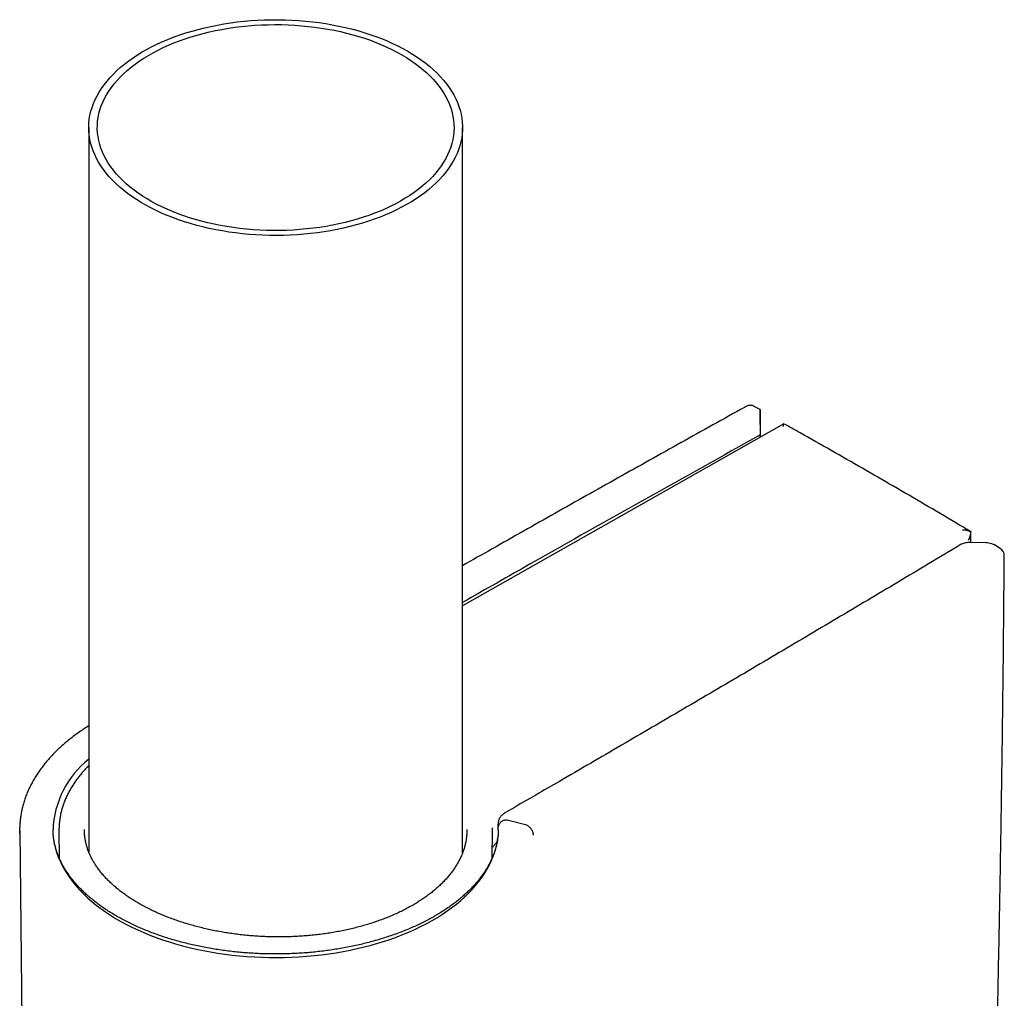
# Model space of a CAD drawing. Header units: millimetres. Extents: x 8 to 1095, y 12 to 2372.
# Tile 32 of 88: x 792 to 849, y 842 to 900. Entities that reach past the tile are written whole.
import ezdxf

# ---------------------------------------------------------------- set-up
doc = ezdxf.new("R2010")
doc.units = ezdxf.units.MM

msp = doc.modelspace()

# ---------------------------------------------------------------- linework, layer by layer
at = {"color": 7, "linetype": 'Continuous', "lineweight": 30}
for p, q in [((795.684, 893.403), (795.684, 850.962)), ((817.584, 850.916), (817.584, 893.403)), ((835.024, 876.884), (834.678, 877.069)), ((835.022, 876.726), (835.022, 876.215)), ((835.034, 875.28), (835.025, 876.706)), ((835.026, 875.275), (835.025, 875.394)), ((847.361, 869.112), (847.37, 869.719)), ((847.325, 869.113), (848.244, 869.093)), ((849.087, 868.751), (848.751, 868.959)), ((820.486, 853.497), (820.066, 853.254)), ((821.34, 852.524), (820.195, 852.832)), ((791.638, 852.221), (792.067, 811.998)), ((793.939, 852.192), (793.956, 850.603)), ((819.312, 850.603), (819.329, 852.189)), ((819.33, 852.355), (819.33, 852.368)), ((819.677, 852.427), (819.67, 852.594)), ((819.679, 852.259), (819.677, 852.427)), ((821.34, 852.524), (821.342, 852.524)), ((819.317, 851.078), (819.319, 851.091)), ((819.36, 851.24), (819.371, 851.266))]:
    msp.add_line(p, q, dxfattribs=at)
at = {"color": 7, "linetype": 'Continuous', "lineweight": 30, "flags": 128}
for points in [[(814.377, 897.873), (814.656, 897.706), (814.924, 897.533), (815.182, 897.354), (815.427, 897.17), (815.661, 896.981), (815.883, 896.788), (816.092, 896.589), (816.288, 896.386), (816.471, 896.18), (816.641, 895.969), (816.798, 895.755), (816.941, 895.538), (817.07, 895.318), (817.184, 895.096), (817.285, 894.871), (817.371, 894.644), (817.443, 894.415), (817.5, 894.185), (817.542, 893.954), (817.57, 893.723), (817.583, 893.491), (817.581, 893.258), (817.564, 893.026), (817.533, 892.795), (817.487, 892.564), (817.426, 892.334), (817.351, 892.106), (817.261, 891.88), (817.157, 891.655), (817.039, 891.433), (816.906, 891.214), (816.76, 890.998), (816.6, 890.785), (816.427, 890.575), (816.24, 890.369), (816.041, 890.168), (815.828, 889.97), (815.604, 889.778), (815.367, 889.59), (815.118, 889.407), (814.858, 889.23), (814.587, 889.058), (814.305, 888.893), (814.013, 888.733), (813.711, 888.58), (813.399, 888.433), (813.078, 888.293), (812.749, 888.16), (812.411, 888.033), (812.065, 887.915), (811.712, 887.803), (811.353, 887.699), (810.986, 887.603), (810.614, 887.515), (810.237, 887.434), (809.855, 887.362), (809.468, 887.298), (809.078, 887.242), (808.684, 887.194), (808.287, 887.155), (807.889, 887.124), (807.488, 887.101), (807.087, 887.088), (806.684, 887.082), (806.282, 887.085), (805.88, 887.097), (805.479, 887.117), (805.08, 887.146), (804.683, 887.183), (804.289, 887.229), (803.897, 887.283), (803.51, 887.345), (803.126, 887.415), (802.747, 887.494), (802.374, 887.58), (802.006, 887.674), (801.645, 887.776), (801.29, 887.886), (800.943, 888.003), (800.603, 888.127), (800.271, 888.259), (799.948, 888.397), (799.634, 888.542), (799.329, 888.694), (799.035, 888.852), (798.75, 889.016), (798.476, 889.187), (798.214, 889.362), (797.962, 889.544), (797.722, 889.73), (797.495, 889.922), (797.279, 890.118), (797.076, 890.319), (796.887, 890.523), (796.71, 890.732), (796.547, 890.944), (796.397, 891.16), (796.261, 891.378), (796.139, 891.6), (796.032, 891.824), (795.938, 892.049), (795.859, 892.277), (795.795, 892.506), (795.745, 892.737), (795.71, 892.968), (795.69, 893.2), (795.684, 893.432), (795.693, 893.665), (795.717, 893.896), (795.756, 894.128), (795.81, 894.358), (795.878, 894.587), (795.96, 894.814), (796.057, 895.04), (796.168, 895.263), (796.294, 895.483), (796.433, 895.701), (796.586, 895.916), (796.753, 896.127), (796.933, 896.335), (797.126, 896.539), (797.332, 896.738), (797.55, 896.933), (797.781, 897.124), (798.024, 897.309), (798.278, 897.489), (798.544, 897.663), (798.82, 897.832), (799.107, 897.995), (799.405, 898.151), (799.712, 898.301), (800.028, 898.445), (800.353, 898.582), (800.687, 898.711), (801.029, 898.834), (801.378, 898.949), (801.735, 899.057), (802.098, 899.157), (802.467, 899.249), (802.842, 899.334), (803.222, 899.41), (803.606, 899.478), (803.995, 899.538), (804.387, 899.59), (804.782, 899.634), (805.18, 899.669), (805.579, 899.695), (805.981, 899.713), (806.383, 899.723), (806.785, 899.724), (807.187, 899.717), (807.588, 899.701), (807.988, 899.676), (808.387, 899.643), (808.783, 899.602), (809.176, 899.552), (809.565, 899.494), (809.951, 899.428), (810.332, 899.353), (810.708, 899.271), (811.079, 899.181), (811.443, 899.082), (811.801, 898.977), (812.152, 898.863), (812.496, 898.743), (812.832, 898.615), (813.159, 898.48), (813.478, 898.338), (813.787, 898.189), (814.087, 898.034), (814.377, 897.873)], [(814.023, 897.669), (814.296, 897.506), (814.558, 897.336), (814.809, 897.162), (815.048, 896.981), (815.275, 896.796), (815.49, 896.606), (815.692, 896.412), (815.882, 896.213), (816.058, 896.01), (816.221, 895.803), (816.371, 895.594), (816.507, 895.381), (816.629, 895.165), (816.736, 894.947), (816.83, 894.726), (816.909, 894.504), (816.973, 894.28), (817.023, 894.055), (817.058, 893.829), (817.078, 893.602), (817.084, 893.375), (817.075, 893.148), (817.051, 892.922), (817.012, 892.696), (816.958, 892.471), (816.89, 892.247), (816.808, 892.025), (816.711, 891.806), (816.6, 891.588), (816.474, 891.373), (816.335, 891.161), (816.182, 890.951), (816.015, 890.746), (815.836, 890.544), (815.643, 890.346), (815.437, 890.153), (815.219, 889.964), (814.989, 889.78), (814.747, 889.601), (814.493, 889.428), (814.229, 889.26), (813.953, 889.098), (813.668, 888.942), (813.372, 888.792), (813.067, 888.649), (812.752, 888.513), (812.429, 888.384), (812.098, 888.261), (811.759, 888.146), (811.413, 888.039), (811.06, 887.939), (810.701, 887.846), (810.336, 887.762), (809.966, 887.686), (809.591, 887.617), (809.212, 887.557), (808.829, 887.505), (808.443, 887.462), (808.055, 887.427), (807.664, 887.4), (807.272, 887.382), (806.88, 887.372), (806.487, 887.371), (806.094, 887.379), (805.701, 887.395), (805.311, 887.419), (804.922, 887.452), (804.535, 887.494), (804.152, 887.543), (803.771, 887.602), (803.395, 887.668), (803.024, 887.742), (802.658, 887.825), (802.297, 887.915), (801.942, 888.013), (801.595, 888.119), (801.254, 888.232), (800.921, 888.352), (800.595, 888.48), (800.279, 888.615), (799.971, 888.756), (799.673, 888.904), (799.385, 889.058), (799.107, 889.219), (798.84, 889.385), (798.583, 889.557), (798.338, 889.735), (798.105, 889.917), (797.884, 890.105), (797.675, 890.297), (797.479, 890.494), (797.296, 890.695), (797.126, 890.9), (796.97, 891.108), (796.827, 891.319), (796.698, 891.534), (796.584, 891.751), (796.483, 891.97), (796.397, 892.192), (796.325, 892.415), (796.268, 892.639), (796.226, 892.865), (796.198, 893.091), (796.185, 893.318), (796.187, 893.545), (796.204, 893.772), (796.235, 893.998), (796.281, 894.224), (796.342, 894.448), (796.417, 894.671), (796.507, 894.892), (796.611, 895.11), (796.729, 895.327), (796.862, 895.541), (797.008, 895.751), (797.168, 895.959), (797.341, 896.162), (797.527, 896.362), (797.726, 896.558), (797.938, 896.749), (798.162, 896.936), (798.399, 897.117), (798.646, 897.293), (798.906, 897.464), (799.176, 897.629), (799.456, 897.788), (799.747, 897.941), (800.047, 898.087), (800.357, 898.227), (800.676, 898.36), (801.003, 898.485), (801.338, 898.604), (801.681, 898.715), (802.03, 898.819), (802.387, 898.915), (802.749, 899.004), (803.116, 899.084), (803.489, 899.156), (803.866, 899.221), (804.247, 899.277), (804.631, 899.324), (805.019, 899.364), (805.408, 899.394), (805.799, 899.417), (806.192, 899.431), (806.585, 899.436), (806.978, 899.433), (807.371, 899.421), (807.762, 899.401), (808.152, 899.372), (808.54, 899.335), (808.925, 899.289), (809.307, 899.235), (809.685, 899.173), (810.059, 899.103), (810.428, 899.024), (810.791, 898.938), (811.149, 898.844), (811.5, 898.742), (811.845, 898.633), (812.182, 898.516), (812.511, 898.392), (812.832, 898.26), (813.144, 898.122), (813.447, 897.978), (813.74, 897.827), (814.023, 897.669)], [(836.398, 876.054), (829.518, 872.15), (817.584, 865.378)], [(791.642, 852.049), (791.637, 852.276), (791.639, 852.39)], [(793.68, 851.421), (793.698, 851.338), (793.762, 851.087), (793.84, 850.838), (793.933, 850.59), (794.041, 850.344), (794.162, 850.101), (794.298, 849.86), (794.448, 849.622), (794.611, 849.387), (794.788, 849.155), (794.979, 848.927), (795.182, 848.702), (795.399, 848.482), (795.628, 848.266), (795.87, 848.055), (796.124, 847.848), (796.39, 847.646), (796.667, 847.45), (796.956, 847.259), (797.256, 847.074), (797.566, 846.895), (797.887, 846.722), (798.217, 846.555), (798.557, 846.395), (798.906, 846.242), (799.264, 846.095), (799.631, 845.956), (800.005, 845.823), (800.386, 845.698), (800.775, 845.58), (801.171, 845.471), (801.572, 845.368), (801.979, 845.274), (802.392, 845.188), (802.809, 845.109), (803.231, 845.039), (803.656, 844.977), (804.085, 844.923), (804.517, 844.878), (804.951, 844.841), (805.387, 844.813), (805.825, 844.793), (806.263, 844.781), (806.702, 844.778), (807.141, 844.784), (807.579, 844.798), (808.016, 844.821), (808.452, 844.852), (808.885, 844.891), (809.316, 844.939), (809.744, 844.995), (810.169, 845.06), (810.589, 845.133), (811.005, 845.214), (811.416, 845.302), (811.821, 845.399), (812.221, 845.504), (812.614, 845.616), (813.001, 845.736), (813.38, 845.863), (813.752, 845.998), (814.116, 846.14), (814.471, 846.289), (814.817, 846.444), (815.154, 846.607), (815.482, 846.775), (815.799, 846.95), (816.106, 847.131), (816.403, 847.318), (816.688, 847.511), (816.962, 847.708), (817.224, 847.912), (817.474, 848.12), (817.712, 848.333), (817.938, 848.55), (818.15, 848.772), (818.35, 848.997), (818.536, 849.227), (818.709, 849.46), (818.868, 849.696), (819.014, 849.935), (819.145, 850.176), (819.262, 850.421), (819.365, 850.667), (819.454, 850.915), (819.528, 851.165), (819.587, 851.416), (819.632, 851.668), (819.637, 851.706)]]:
    msp.add_lwpolyline(points, dxfattribs=at)
at = {"color": 7, "linetype": 'Continuous', "lineweight": 30}
for centre, radius, start, end in [((834.442, 876.628), 0.5, 61.82171, 119.03006), ((848.823, 868.326), 0.5, 359.56819, 58.24689), ((799.126, 852.061), 5.54, 128.40973, 178.02452)]:
    msp.add_arc(centre, radius, start, end, dxfattribs=at)
for points, knots in [([(834.2, 877.065), (834.167, 877.047), (832.895, 876.343), (830.391, 874.947), (826.688, 872.877), (822.996, 870.8), (819.961, 869.086), (818.16, 868.063), (817.584, 867.735)], [0, 0, 0, 0, 0.0058078, 0.2281741, 0.4505503, 0.6729373, 0.8953353, 1, 1, 1, 1]), ([(835.023, 876.883), (835.023, 876.884), (835.023, 876.886), (835.023, 876.871), (835.022, 876.837), (835.022, 876.788), (835.022, 876.747), (835.022, 876.726)], [0, 0, 0, 0, 0.032519, 0.289535, 0.54688, 0.773421, 1, 1, 1, 1]), ([(835.025, 876.706), (835.025, 876.74), (835.024, 876.809), (835.024, 876.86), (835.023, 876.874), (835.023, 876.879)], [0, 0, 0, 0, 0.369205, 0.736528, 1, 1, 1, 1]), ([(835.022, 876.215), (835.022, 876.184), (835.022, 876.121), (835.022, 876.013), (835.023, 875.902), (835.023, 875.805), (835.023, 875.711), (835.024, 875.631), (835.024, 875.556), (835.024, 875.476), (835.025, 875.425), (835.025, 875.394)], [0, 0, 0, 0, 0.161425, 0.327552, 0.446339, 0.567979, 0.655952, 0.746068, 0.816393, 0.888594, 1, 1, 1, 1]), ([(847.37, 869.72), (847.072, 869.897), (846.167, 870.436), (844.654, 871.327), (842.831, 872.39), (841.009, 873.443), (839.186, 874.484), (837.648, 875.354), (836.717, 875.875), (836.394, 876.056)], [0, 0, 0, 0, 0.081363, 0.247445, 0.413527, 0.579609, 0.74569, 0.911772, 1, 1, 1, 1]), ([(836.395, 875.891), (836.395, 875.892), (836.395, 875.936), (836.396, 875.993), (836.397, 876.04), (836.398, 876.054), (836.398, 876.054), (836.398, 876.054)], [0, 0, 0, 0, 0.008701, 0.446031, 0.700193, 0.95403, 1, 1, 1, 1]), ([(835.025, 875.394), (832.779, 874.142), (828.288, 871.639), (822.476, 868.367), (818.919, 866.341), (817.584, 865.58)], [0, 0, 0, 0, 0.384471, 0.768951, 1, 1, 1, 1]), ([(846.871, 869.844), (846.872, 869.844), (846.949, 869.843), (847.069, 869.831), (847.223, 869.79), (847.313, 869.753), (847.359, 869.727), (847.37, 869.72)], [0, 0, 0, 0, 0.008448, 0.433044, 0.679807, 0.926252, 1, 1, 1, 1]), ([(847.222, 869.233), (847.223, 869.234), (847.245, 869.273), (847.286, 869.353), (847.331, 869.475), (847.362, 869.598), (847.367, 869.679), (847.37, 869.72)], [0, 0, 0, 0, 0.008547, 0.258761, 0.513556, 0.753737, 1, 1, 1, 1]), ([(846.804, 868.992), (846.165, 868.608), (844.335, 867.51), (841.306, 865.703), (837.716, 863.572), (834.116, 861.446), (830.507, 859.326), (826.888, 857.211), (823.548, 855.267), (821.41, 854.032), (820.485, 853.497)], [0, 0, 0, 0, 0.073635, 0.210622, 0.347609, 0.484596, 0.621583, 0.758571, 0.895559, 1, 1, 1, 1]), ([(846.806, 868.99), (846.816, 868.996), (846.859, 869.024), (846.948, 869.059), (847.068, 869.092), (847.195, 869.111), (847.282, 869.112), (847.325, 869.113)], [0, 0, 0, 0, 0.069895, 0.299765, 0.529923, 0.76493, 1, 1, 1, 1]), ([(848.244, 869.093), (848.299, 869.09), (848.408, 869.084), (848.552, 869.049), (848.667, 869.007), (848.724, 868.973), (848.75, 868.958)], [0, 0, 0, 0, 0.303949, 0.60768, 0.823862, 1, 1, 1, 1]), ([(848.589, 828.16), (848.611, 828.892), (848.672, 831.016), (848.766, 834.535), (848.868, 838.72), (848.962, 842.91), (849.045, 847.106), (849.12, 851.307), (849.185, 855.514), (849.241, 859.727), (849.288, 863.995), (849.311, 866.863), (849.323, 868.322)], [0, 0, 0, 0, 0.05504, 0.159614, 0.264187, 0.368761, 0.473334, 0.577908, 0.682482, 0.787055, 0.891629, 1, 1, 1, 1]), ([(795.684, 858.357), (795.67, 858.349), (795.553, 858.277), (795.341, 858.136), (795.049, 857.934), (794.769, 857.726), (794.498, 857.513), (794.239, 857.296), (793.991, 857.073), (793.754, 856.846), (793.528, 856.615), (793.315, 856.38), (793.113, 856.141), (792.924, 855.898), (792.747, 855.651), (792.583, 855.402), (792.431, 855.15), (792.293, 854.895), (792.168, 854.638), (792.055, 854.378), (791.956, 854.118), (791.87, 853.855), (791.798, 853.591), (791.739, 853.327), (791.693, 853.061), (791.661, 852.795), (791.643, 852.575), (791.641, 852.444), (791.64, 852.402)], [0, 0, 0, 0, 0.005458, 0.046609, 0.087761, 0.12891, 0.170051, 0.21118, 0.25229, 0.293375, 0.334427, 0.375439, 0.416401, 0.457304, 0.498139, 0.538897, 0.57957, 0.620148, 0.660628, 0.701003, 0.741274, 0.78144, 0.821507, 0.861481, 0.901372, 0.941195, 0.980963, 1, 1, 1, 1]), ([(795.684, 856.022), (795.656, 855.995), (795.557, 855.897), (795.398, 855.724), (795.209, 855.505), (795.034, 855.283), (794.872, 855.059), (794.723, 854.832), (794.586, 854.602), (794.461, 854.367), (794.349, 854.131), (794.25, 853.892), (794.164, 853.652), (794.093, 853.411), (794.035, 853.171), (793.991, 852.93), (793.959, 852.688), (793.942, 852.446), (793.936, 852.28), (793.939, 852.195), (793.939, 852.192)], [0, 0, 0, 0, 0.0243589, 0.0867271, 0.1488374, 0.2105396, 0.2718262, 0.3326329, 0.393877, 0.4552563, 0.5166102, 0.5777692, 0.6385957, 0.6989603, 0.7587376, 0.8181616, 0.8778804, 0.9375555, 0.9972102, 1, 1, 1, 1]), ([(820.067, 853.254), (820.064, 853.253), (820.03, 853.235), (819.973, 853.194), (819.896, 853.131), (819.831, 853.06), (819.776, 852.984), (819.73, 852.9), (819.696, 852.809), (819.674, 852.714), (819.671, 852.65), (819.67, 852.619)], [0, 0, 0, 0, 0.012333, 0.142551, 0.26874, 0.392043, 0.511526, 0.628553, 0.755998, 0.881119, 1, 1, 1, 1]), ([(820.19, 852.833), (820.162, 852.832), (820.106, 852.831), (820.024, 852.814), (819.945, 852.787), (819.874, 852.75), (819.811, 852.703), (819.759, 852.649), (819.718, 852.588), (819.69, 852.522), (819.679, 852.467), (819.678, 852.434), (819.677, 852.427)], [0, 0, 0, 0, 0.104707, 0.212451, 0.317159, 0.424903, 0.529614, 0.637361, 0.74208, 0.849836, 0.965411, 1, 1, 1, 1]), ([(820.19, 852.833), (820.191, 852.833), (820.193, 852.833), (820.195, 852.832), (820.195, 852.832)], [0, 0, 0, 0, 0.8408116, 1, 1, 1, 1]), ([(819.679, 852.26), (819.677, 852.186), (819.673, 852.034), (819.65, 851.806), (819.615, 851.576), (819.566, 851.347), (819.505, 851.118), (819.43, 850.891), (819.343, 850.666), (819.243, 850.443), (819.13, 850.221), (819.005, 850.002), (818.868, 849.785), (818.719, 849.57), (818.558, 849.358), (818.385, 849.149), (818.2, 848.943), (818.004, 848.74), (817.796, 848.541), (817.577, 848.345), (817.348, 848.152), (817.107, 847.964), (816.856, 847.78), (816.594, 847.6), (816.322, 847.424), (816.04, 847.254), (815.749, 847.088), (815.448, 846.927), (815.139, 846.772), (814.82, 846.622), (814.493, 846.478), (814.158, 846.34), (813.816, 846.207), (813.466, 846.081), (813.108, 845.961), (812.744, 845.847), (812.374, 845.74), (811.998, 845.64), (811.616, 845.546), (811.229, 845.46), (810.837, 845.38), (810.441, 845.308), (810.041, 845.242), (809.638, 845.184), (809.231, 845.133), (808.822, 845.09), (808.41, 845.054), (807.997, 845.026), (807.582, 845.005), (807.166, 844.991), (806.749, 844.985), (806.333, 844.987), (805.916, 844.996), (805.501, 845.013), (805.086, 845.037), (804.674, 845.069), (804.263, 845.109), (803.855, 845.155), (803.449, 845.209), (803.047, 845.271), (802.649, 845.339), (802.255, 845.415), (801.865, 845.498), (801.48, 845.587), (801.101, 845.684), (800.727, 845.787), (800.36, 845.897), (799.999, 846.014), (799.644, 846.137), (799.298, 846.266), (798.958, 846.401), (798.627, 846.542), (798.304, 846.689), (797.989, 846.841), (797.684, 846.999), (797.387, 847.162), (797.1, 847.329), (796.823, 847.502), (796.556, 847.679), (796.299, 847.861), (796.053, 848.047), (795.818, 848.237), (795.593, 848.43), (795.38, 848.627), (795.178, 848.828), (794.987, 849.032), (794.808, 849.238), (794.641, 849.447), (794.486, 849.659), (794.342, 849.873), (794.211, 850.09), (794.092, 850.308), (793.985, 850.529), (793.891, 850.751), (793.809, 850.975), (793.74, 851.201), (793.683, 851.427), (793.639, 851.656), (793.609, 851.885), (793.592, 852.084), (793.591, 852.207), (793.591, 852.253)], [0, 0, 0, 0, 0.010181, 0.020703, 0.031211, 0.041695, 0.052147, 0.062561, 0.072935, 0.083267, 0.093558, 0.103811, 0.114028, 0.124213, 0.134371, 0.144505, 0.154619, 0.164717, 0.174802, 0.184876, 0.194943, 0.205004, 0.215062, 0.225117, 0.235171, 0.245226, 0.255281, 0.265338, 0.275397, 0.285458, 0.295522, 0.305589, 0.315659, 0.325732, 0.335808, 0.345888, 0.35597, 0.366056, 0.376144, 0.386235, 0.396328, 0.406424, 0.416522, 0.426621, 0.436723, 0.446825, 0.456929, 0.467034, 0.47714, 0.487247, 0.497353, 0.50746, 0.517567, 0.527674, 0.53778, 0.547885, 0.55799, 0.568093, 0.578194, 0.588295, 0.598393, 0.608489, 0.618583, 0.628674, 0.638763, 0.648848, 0.658931, 0.669011, 0.679087, 0.68916, 0.699229, 0.709295, 0.719357, 0.729416, 0.739472, 0.749525, 0.759575, 0.769623, 0.779669, 0.789715, 0.79976, 0.809807, 0.819856, 0.82991, 0.839969, 0.850038, 0.860117, 0.870211, 0.880323, 0.890456, 0.900614, 0.910802, 0.921024, 0.931282, 0.94158, 0.95192, 0.962303, 0.972725, 0.983185, 0.993674, 1, 1, 1, 1]), ([(817.838, 852.277), (817.838, 852.208), (817.837, 852.068), (817.82, 851.856), (817.79, 851.643), (817.746, 851.429), (817.69, 851.216), (817.62, 851.003), (817.537, 850.791), (817.442, 850.58), (817.334, 850.372), (817.214, 850.166), (817.082, 849.964), (816.938, 849.764), (816.783, 849.569), (816.616, 849.378), (816.438, 849.189), (816.248, 849.003), (816.046, 848.82), (815.833, 848.64), (815.611, 848.467), (815.378, 848.297), (815.135, 848.132), (814.881, 847.971), (814.617, 847.816), (814.344, 847.665), (814.061, 847.52), (813.77, 847.38), (813.47, 847.246), (813.161, 847.118), (812.845, 846.996), (812.522, 846.881), (812.192, 846.772), (811.856, 846.67), (811.513, 846.574), (811.164, 846.486), (810.808, 846.404), (810.447, 846.329), (810.082, 846.261), (809.713, 846.2), (809.341, 846.147), (808.965, 846.102), (808.587, 846.063), (808.207, 846.033), (807.824, 846.01), (807.44, 845.994), (807.055, 845.986), (806.669, 845.985), (806.282, 845.992), (805.896, 846.007), (805.511, 846.028), (805.128, 846.058), (804.748, 846.094), (804.369, 846.138), (803.992, 846.19), (803.619, 846.248), (803.249, 846.314), (802.883, 846.387), (802.52, 846.466), (802.163, 846.553), (801.813, 846.646), (801.47, 846.744), (801.133, 846.85), (800.801, 846.961), (800.476, 847.079), (800.159, 847.203), (799.848, 847.333), (799.546, 847.468), (799.253, 847.609), (798.969, 847.754), (798.693, 847.905), (798.427, 848.06), (798.173, 848.218), (797.929, 848.381), (797.696, 848.547), (797.472, 848.718), (797.259, 848.892), (797.056, 849.071), (796.865, 849.251), (796.686, 849.435), (796.517, 849.622), (796.359, 849.812), (796.214, 850.004), (796.081, 850.197), (795.961, 850.391), (795.853, 850.586), (795.757, 850.783), (795.672, 850.984), (795.6, 851.187), (795.54, 851.392), (795.492, 851.599), (795.457, 851.806), (795.436, 852.014), (795.428, 852.172), (795.43, 852.262), (795.431, 852.282)], [0, 0, 0, 0, 0.010795, 0.022008, 0.033183, 0.044358, 0.055551, 0.066744, 0.077918, 0.089059, 0.100155, 0.111196, 0.122171, 0.133071, 0.143888, 0.154616, 0.165325, 0.176111, 0.186931, 0.197735, 0.208477, 0.219092, 0.22984, 0.240562, 0.25128, 0.262011, 0.272767, 0.283504, 0.294204, 0.304963, 0.315743, 0.326494, 0.337195, 0.347884, 0.35866, 0.369428, 0.380206, 0.391011, 0.401819, 0.412599, 0.423372, 0.434141, 0.44491, 0.45568, 0.466454, 0.477235, 0.488023, 0.498823, 0.509636, 0.520462, 0.531263, 0.542042, 0.552805, 0.563574, 0.574361, 0.585185, 0.595948, 0.606745, 0.617584, 0.628413, 0.639172, 0.64983, 0.660588, 0.671339, 0.682084, 0.692839, 0.703621, 0.714437, 0.725086, 0.735863, 0.746651, 0.757393, 0.768044, 0.778634, 0.789317, 0.799988, 0.810668, 0.821374, 0.832127, 0.842739, 0.85352, 0.864353, 0.875191, 0.885978, 0.89668, 0.907393, 0.918292, 0.929289, 0.940377, 0.951545, 0.962781, 0.97407, 0.985393, 0.996728, 1, 1, 1, 1]), ([(819.328, 852.192), (819.329, 852.23), (819.33, 852.284), (819.328, 852.339), (819.327, 852.355)], [0, 0, 0, 0, 0.704611, 1, 1, 1, 1]), ([(821.736, 851.953), (821.736, 851.959), (821.735, 851.985), (821.73, 852.036), (821.713, 852.107), (821.684, 852.181), (821.644, 852.254), (821.596, 852.323), (821.54, 852.387), (821.478, 852.442), (821.411, 852.49), (821.366, 852.512), (821.342, 852.524)], [0, 0, 0, 0, 0.0279473, 0.1227665, 0.2308608, 0.3420886, 0.4501734, 0.561392, 0.6694768, 0.780696, 0.8887808, 1, 1, 1, 1]), ([(819.364, 851.253), (819.371, 851.266), (819.388, 851.298), (819.427, 851.354), (819.482, 851.418), (819.541, 851.476), (819.586, 851.511), (819.604, 851.527)], [0, 0, 0, 0, 0.154312, 0.394213, 0.623605, 0.842049, 1, 1, 1, 1])]:
    msp.add_open_spline(points, degree=3, knots=knots, dxfattribs=at)

doc.saveas('drawing.dxf')
